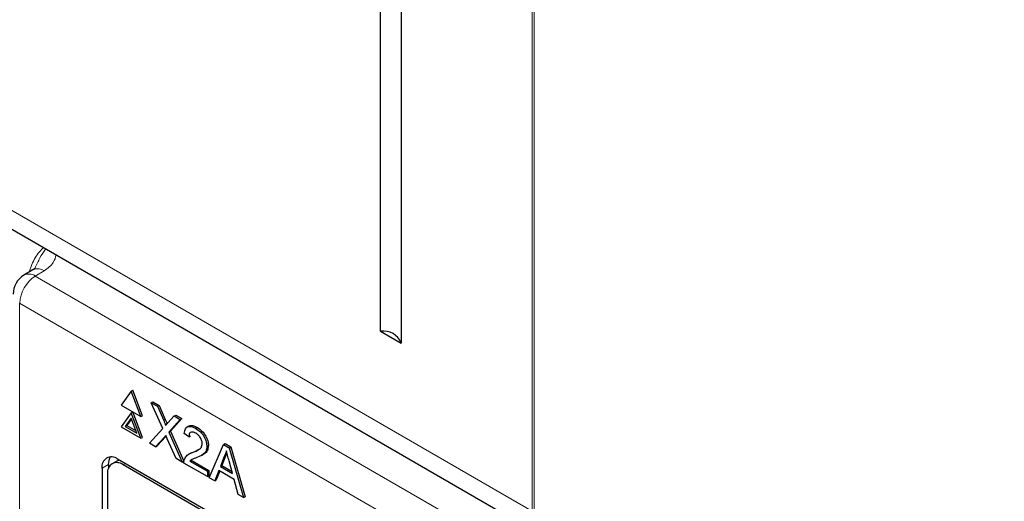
# Paper-space layout 'Blatt2' of a CAD drawing. Header units: millimetres. Extents: x 5 to 418, y 2 to 292.
# Tile 36 of 63: x 124.11 to 135.26, y 164.07 to 169.51. Entities that reach past the tile are written whole.
import ezdxf

# ---------------------------------------------------------------- set-up
doc = ezdxf.new("R2010")
doc.units = ezdxf.units.MM

psp = doc.layouts.new('Blatt2')

# ---------------------------------------------------------------- linework, layer by layer
at = {"color": 7, "linetype": 'Continuous', "lineweight": 18}
for p, q in [((129.912, 163.955), (129.912, 179.351)), ((129.936, 179.338), (129.936, 163.942)), ((119.045, 170.228), (129.912, 163.955)), ((124.391, 166.674), (124.29, 166.613)), ((124.29, 166.613), (135.433, 160.181)), ((135.256, 159.875), (124.113, 166.307)), ((124.113, 166.307), (124.113, 149.228)), ((125.743, 164.981), (125.761, 164.992)), ((125.748, 164.789), (125.766, 164.8)), ((125.117, 164.483), (125.045, 164.443)), ((125.284, 164.479), (125.31, 164.494))]:
    psp.add_line(p, q, dxfattribs=at)
at = {"color": 7, "linetype": 'Continuous', "lineweight": 25}
for p, q in [((128.198, 165.991), (128.198, 175.156)), ((128.432, 175.021), (128.432, 165.856)), ((119.175, 169.942), (130.041, 163.669)), ((124.263, 166.684), (124.162, 166.624)), ((128.198, 165.991), (128.432, 165.856)), ((125.374, 165.313), (125.262, 165.154)), ((125.374, 165.313), (125.392, 165.324)), ((125.486, 165.024), (125.374, 165.313)), ((125.504, 165.034), (125.392, 165.324)), ((125.262, 165.154), (125.486, 165.024)), ((125.603, 165.181), (125.621, 165.191)), ((125.732, 164.89), (125.603, 165.181)), ((125.603, 165.181), (125.672, 165.141)), ((125.621, 165.191), (125.69, 165.151)), ((125.672, 165.141), (125.69, 165.151)), ((125.672, 165.141), (125.743, 164.981)), ((125.69, 165.151), (125.761, 164.992)), ((125.374, 165.069), (125.262, 164.909)), ((125.374, 165.069), (125.392, 165.079)), ((125.486, 164.779), (125.374, 165.069)), ((125.504, 164.789), (125.392, 165.079)), ((125.486, 165.024), (125.504, 165.034)), ((125.791, 164.954), (125.861, 165.032)), ((125.861, 165.032), (125.879, 165.042)), ((125.861, 165.032), (125.931, 164.992)), ((125.879, 165.042), (125.949, 165.002)), ((125.262, 164.909), (125.486, 164.779)), ((125.374, 165.007), (125.308, 164.913)), ((125.308, 164.913), (125.325, 164.923)), ((125.308, 164.913), (125.44, 164.836)), ((125.378, 164.998), (125.325, 164.923)), ((125.325, 164.923), (125.43, 164.863)), ((125.44, 164.836), (125.374, 165.007)), ((125.931, 164.992), (125.802, 164.849)), ((125.949, 165.002), (125.82, 164.859)), ((125.931, 164.992), (125.949, 165.002)), ((126.027, 164.917), (126.008, 164.905)), ((126.106, 164.891), (126.124, 164.901)), ((125.486, 164.779), (125.504, 164.789)), ((125.582, 164.724), (125.732, 164.89)), ((125.748, 164.789), (125.652, 164.683)), ((125.766, 164.8), (125.67, 164.693)), ((125.77, 164.804), (125.766, 164.8)), ((125.802, 164.849), (125.82, 164.859)), ((125.802, 164.849), (125.952, 164.51)), ((125.82, 164.859), (125.97, 164.52)), ((126.028, 164.797), (125.976, 164.833)), ((126.028, 164.797), (126.046, 164.808)), ((125.652, 164.683), (125.582, 164.724)), ((125.652, 164.683), (125.67, 164.693)), ((125.883, 164.55), (125.784, 164.773)), ((126.231, 164.689), (126.249, 164.699)), ((126.259, 164.333), (126.421, 164.709)), ((126.421, 164.709), (126.438, 164.719)), ((126.421, 164.709), (126.485, 164.672)), ((126.438, 164.719), (126.503, 164.682)), ((126.485, 164.672), (126.503, 164.682)), ((126.503, 164.682), (126.664, 164.119)), ((126.044, 164.609), (126.024, 164.598)), ((126.07, 164.618), (126.088, 164.628)), ((126.088, 164.628), (126.146, 164.657)), ((126.172, 164.586), (126.192, 164.598)), ((126.443, 164.576), (126.401, 164.47)), ((126.425, 164.566), (126.443, 164.576)), ((126.485, 164.672), (126.647, 164.109)), ((125.117, 164.483), (125.117, 164.436)), ((125.212, 164.522), (125.159, 164.492)), ((134.149, 159.391), (125.221, 164.545)), ((134.123, 159.377), (125.284, 164.479)), ((125.952, 164.51), (125.883, 164.55)), ((125.952, 164.51), (125.97, 164.52)), ((126.237, 164.346), (125.971, 164.499)), ((126.038, 164.521), (126.055, 164.531)), ((126.038, 164.521), (126.237, 164.406)), ((126.067, 164.541), (126.055, 164.531)), ((126.055, 164.531), (126.254, 164.416)), ((126.425, 164.566), (126.384, 164.46)), ((126.384, 164.46), (126.401, 164.47)), ((126.384, 164.46), (126.522, 164.38)), ((126.401, 164.47), (126.516, 164.404)), ((126.522, 164.38), (126.483, 164.526)), ((125.045, 164.443), (125.045, 156.175)), ((125.108, 164.377), (125.108, 156.212)), ((126.237, 164.406), (126.254, 164.416)), ((126.237, 164.406), (126.237, 164.346)), ((126.237, 164.346), (126.254, 164.356)), ((126.254, 164.416), (126.254, 164.356)), ((126.366, 164.416), (126.32, 164.298)), ((126.377, 164.409), (126.338, 164.308)), ((126.54, 164.315), (126.366, 164.416)), ((126.32, 164.298), (126.259, 164.333)), ((126.32, 164.298), (126.338, 164.308)), ((126.586, 164.144), (126.54, 164.315)), ((126.647, 164.109), (126.586, 164.144)), ((126.647, 164.109), (126.664, 164.119))]:
    psp.add_line(p, q, dxfattribs=at)
at = {"color": 7, "linetype": 'Continuous', "lineweight": 25, "flags": 128}
for points in [[(124.27, 166.688), (124.264, 166.685), (124.263, 166.684)], [(125.242, 164.533), (125.239, 164.532), (125.212, 164.522)]]:
    psp.add_lwpolyline(points, dxfattribs=at)
at = {"color": 7, "linetype": 'Continuous', "lineweight": 18}
for centre, radius, start, end in [((124.317, 166.564), 0.132, 55.8104, 110.7239), ((124.497, 166.29), 0.384, 122.6055, 177.3945), ((124.218, 166.514), 0.123, 53.829, 116.8599)]:
    psp.add_arc(centre, radius, start, end, dxfattribs=at)
at = {"color": 7, "linetype": 'Continuous', "lineweight": 25}
for centre, radius, start, end in [((124.29, 166.409), 0.25, 120.8709, 180), ((128.227, 165.77), 0.222, 22.6329, 97.3724), ((125.152, 164.46), 0.109, 50.7967, 189.214), ((125.267, 164.49), 0.151, 148.329, 182.5975), ((125.215, 164.395), 0.109, 50.7967, 189.214)]:
    psp.add_arc(centre, radius, start, end, dxfattribs=at)
at = {"color": 7, "linetype": 'Continuous', "lineweight": 18}
for points, knots in [([(124.22, 166.659), (124.23, 166.687), (124.256, 166.767), (124.315, 166.867), (124.366, 166.921), (124.381, 166.937)], [0, 0, 0, 0, 0.281869, 0.790242, 1, 1, 1, 1]), ([(124.287, 166.702), (124.305, 166.742), (124.341, 166.823), (124.385, 166.888), (124.408, 166.921)], [0, 0, 0, 0, 0.49836, 1, 1, 1, 1]), ([(124.525, 166.854), (124.518, 166.824), (124.503, 166.757), (124.431, 166.703), (124.391, 166.674)], [0, 0, 0, 0, 0.444867, 1, 1, 1, 1])]:
    psp.add_open_spline(points, degree=3, knots=knots, dxfattribs=at)
at = {"color": 7, "linetype": 'Continuous', "lineweight": 25}
for points, knots in [([(124.286, 166.703), (124.286, 166.702), (124.288, 166.701), (124.258, 166.68), (124.241, 166.673), (124.239, 166.672)], [0, 0, 0, 0, 0.642595, 0.959002, 1, 1, 1, 1]), ([(125.743, 164.981), (125.748, 164.971), (125.754, 164.956), (125.762, 164.937), (125.763, 164.929), (125.764, 164.924)], [0, 0, 0, 0, 0.561277, 0.781763, 1, 1, 1, 1]), ([(125.761, 164.992), (125.765, 164.981), (125.772, 164.966), (125.779, 164.95), (125.78, 164.944), (125.78, 164.942)], [0, 0, 0, 0, 0.646868, 0.900977, 1, 1, 1, 1]), ([(125.764, 164.924), (125.769, 164.93), (125.778, 164.94), (125.787, 164.95), (125.791, 164.954)], [0, 0, 0, 0, 0.56, 1, 1, 1, 1]), ([(125.976, 164.833), (125.979, 164.853), (125.985, 164.891), (126.02, 164.917), (126.064, 164.913), (126.092, 164.898), (126.106, 164.891)], [0, 0, 0, 0, 0.280235, 0.558893, 0.779132, 1, 1, 1, 1]), ([(126.03, 164.913), (126.034, 164.917), (126.047, 164.929), (126.082, 164.922), (126.11, 164.908), (126.124, 164.901)], [0, 0, 0, 0, 0.185653, 0.592247, 1, 1, 1, 1]), ([(126.124, 164.901), (126.142, 164.889), (126.177, 164.866), (126.219, 164.809), (126.245, 164.749), (126.248, 164.716), (126.249, 164.699)], [0, 0, 0, 0, 0.280482, 0.559644, 0.779749, 1, 1, 1, 1]), ([(125.768, 164.811), (125.764, 164.807), (125.757, 164.8), (125.751, 164.792), (125.748, 164.789)], [0, 0, 0, 0, 0.560002, 1, 1, 1, 1]), ([(125.784, 164.773), (125.781, 164.78), (125.775, 164.793), (125.77, 164.805), (125.768, 164.811)], [0, 0, 0, 0, 0.56, 1, 1, 1, 1]), ([(126.105, 164.837), (126.094, 164.843), (126.071, 164.854), (126.044, 164.848), (126.03, 164.827), (126.029, 164.807), (126.028, 164.797)], [0, 0, 0, 0, 0.28041, 0.559489, 0.779375, 1, 1, 1, 1]), ([(126.179, 164.718), (126.178, 164.731), (126.175, 164.757), (126.154, 164.794), (126.13, 164.821), (126.113, 164.832), (126.105, 164.837)], [0, 0, 0, 0, 0.27908, 0.558612, 0.779043, 1, 1, 1, 1]), ([(126.106, 164.891), (126.124, 164.879), (126.159, 164.856), (126.202, 164.799), (126.228, 164.739), (126.23, 164.706), (126.231, 164.689)], [0, 0, 0, 0, 0.280482, 0.559644, 0.779749, 1, 1, 1, 1]), ([(126.07, 164.618), (126.096, 164.628), (126.132, 164.643), (126.172, 164.676), (126.177, 164.704), (126.179, 164.718)], [0, 0, 0, 0, 0.561313, 0.781386, 1, 1, 1, 1]), ([(126.231, 164.689), (126.229, 164.668), (126.223, 164.626), (126.179, 164.586), (126.142, 164.571), (126.119, 164.561)], [0, 0, 0, 0, 0.278741, 0.558834, 1, 1, 1, 1]), ([(126.249, 164.699), (126.246, 164.678), (126.241, 164.637), (126.214, 164.609), (126.195, 164.601), (126.191, 164.599)], [0, 0, 0, 0, 0.43566, 0.873431, 1, 1, 1, 1]), ([(125.976, 164.538), (125.983, 164.552), (125.994, 164.576), (126.02, 164.596), (126.044, 164.608), (126.061, 164.615), (126.07, 164.618)], [0, 0, 0, 0, 0.339411, 0.559525, 0.779752, 1, 1, 1, 1]), ([(126.045, 164.609), (126.05, 164.612), (126.064, 164.62), (126.079, 164.625), (126.088, 164.628)], [0, 0, 0, 0, 0.421829, 1, 1, 1, 1]), ([(126.453, 164.636), (126.449, 164.622), (126.442, 164.596), (126.43, 164.575), (126.425, 164.566)], [0, 0, 0, 0, 0.559915, 1, 1, 1, 1]), ([(126.46, 164.612), (126.459, 164.609), (126.455, 164.596), (126.448, 164.585), (126.443, 164.576)], [0, 0, 0, 0, 0.174052, 1, 1, 1, 1]), ([(126.483, 164.526), (126.477, 164.546), (126.467, 164.583), (126.457, 164.62), (126.453, 164.636)], [0, 0, 0, 0, 0.5600021, 1, 1, 1, 1]), ([(125.971, 164.499), (125.971, 164.507), (125.971, 164.521), (125.975, 164.533), (125.976, 164.538)], [0, 0, 0, 0, 0.559956, 1, 1, 1, 1]), ([(126.119, 164.561), (126.109, 164.558), (126.093, 164.552), (126.071, 164.543), (126.052, 164.535), (126.043, 164.526), (126.038, 164.521)], [0, 0, 0, 0, 0.340038, 0.560063, 0.78009, 1, 1, 1, 1])]:
    psp.add_open_spline(points, degree=3, knots=knots, dxfattribs=at)

doc.saveas('drawing.dxf')
